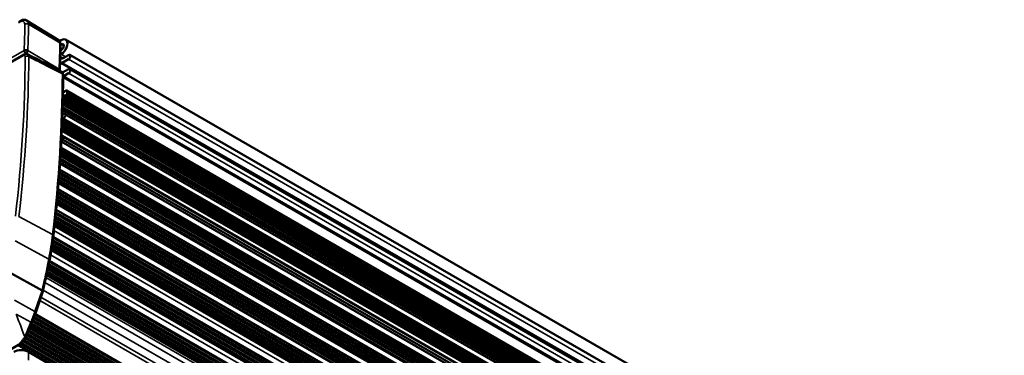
# Model space of a CAD drawing. Header units: millimetres. Extents: x 75 to 4764, y 75 to 3163.
# Tile 16 of 198: x 241 to 434, y 1238 to 1304. Entities that reach past the tile are written whole.
import ezdxf

# ---------------------------------------------------------------- set-up
doc = ezdxf.new("R2010")
doc.units = ezdxf.units.MM
doc.header["$LTSCALE"] = 15
doc.layers.add('Visible (ISO)', color=7, linetype='Continuous', lineweight=50)
doc.layers.add('Visible Narrow (ISO)', color=7, linetype='Continuous', lineweight=35)

msp = doc.modelspace()

# ---------------------------------------------------------------- linework, layer by layer
at = {"layer": 'Visible (ISO)'}
for p, q in [((241.146, 1303.568), (240.789, 1303.353)), ((248.495, 1299.809), (242.289, 1303.627)), ((249.085, 1299.751), (248.752, 1299.56)), ((248.915, 1298.837), (249.084, 1298.934)), ((959.868, 889.953), (249.933, 1299.835)), ((241.77, 1296.935), (173.012, 1257.34)), ((249.391, 1296.178), (248.899, 1296.462)), ((249.429, 1298.154), (248.918, 1297.858)), ((250.498, 1296.811), (249.436, 1296.198)), ((250.748, 1296.836), (959.269, 887.771)), ((249.028, 1295.265), (957.549, 886.201)), ((249.278, 1295.29), (250.498, 1295.995)), ((248.723, 1293.793), (248.675, 1293.766)), ((250.498, 1294.035), (249.315, 1293.352)), ((249.583, 1292.691), (250.498, 1293.219)), ((250.748, 1294.06), (959.269, 884.995)), ((249.514, 1288.742), (249.407, 1288.623)), ((249.422, 1289.436), (249.514, 1289.44)), ((249.691, 1289.542), (249.81, 1289.674)), ((249.808, 1288.849), (249.691, 1288.844)), ((250.269, 1289.203), (250.104, 1289.02)), ((250.166, 1289.837), (958.687, 880.772)), ((250.269, 1289.203), (250.269, 1289.608)), ((958.79, 880.138), (250.269, 1289.203)), ((249.34, 1285.946), (955.649, 878.158)), ((249.551, 1285.233), (249.615, 1285.227)), ((958.324, 876.158), (249.803, 1285.223)), ((956.805, 874.673), (249.243, 1283.183)), ((957.076, 874.829), (249.255, 1283.49)), ((957.441, 875.04), (249.271, 1283.902)), ((957.969, 875.274), (249.448, 1284.339)), ((249.201, 1282.172), (956.002, 874.1)), ((249.201, 1280.943), (249.345, 1280.935)), ((956.44, 874.462), (249.227, 1282.772)), ((249.358, 1280.928), (957.879, 871.863)), ((249.088, 1279.803), (959.404, 869.702)), ((249.093, 1279.915), (249.461, 1280.128)), ((249.461, 1280.128), (249.461, 1280.699)), ((249.461, 1280.128), (957.982, 871.063)), ((248.831, 1275.49), (959.041, 865.45)), ((248.545, 1271.62), (958.63, 861.653)), ((248.191, 1267.548), (958.015, 857.731)), ((957.125, 853.682), (247.755, 1263.237)), ((956.151, 849.084), (247.141, 1258.431)), ((245.314, 1250.547), (238.743, 1254.196)), ((245.477, 1250.36), (244.083, 1246.235)), ((416.61, 1146.286), (243.986, 1245.951)), ((243.287, 1244.127), (242.093, 1241.267)), ((241.134, 1240.123), (187.267, 1209.103)), ((242.632, 1238.462), (368.851, 1165.589))]:
    msp.add_line(p, q, dxfattribs=at)
for centre, major_axis, ratio, start_param, end_param in [((249.083, 1298.362), (0.85, 1.472), 0.5773503, 3.9255161, 7.0671088), ((249.083, 1298.362), (0.35, 0.606), 0.5773503, 3.9255161, 7.0671088), ((242.184, 1297.524), (0.235, 0.421), 0.5873255, 3.9168156, 5.405919), ((242.019, 1296.093), (0.48, 0.877), 0.5720773, 0.012871, 0.012892), ((250.498, 1296.403), (0.25, 0.433), 0.5773503, 3.9269908, 7.0685835), ((247.794, 1293.454), (1.1, 1.905), 0.5773503, 6.1788635, 6.3066835), ((249.488, 1297.043), (-0.5, -0.866), 0.5773503, 6.0719483, 6.995048), ((249.278, 1295.698), (-0.25, -0.433), 0.5773503, 6.1788635, 7.0685835), ((249.583, 1292.282), (-0.25, -0.433), 0.5773503, 3.9269908, 4.2895193), ((248.959, 1292.878), (0.5, -0.002), 0.5745586, 0.000003, 0.0000455), ((250.498, 1293.627), (0.25, 0.433), 0.5773503, 3.9269908, 7.0685835), ((249.603, 1289.713), (-0.15, -0.26), 0.5773503, 0.3537789, 1.2170174), ((249.603, 1288.57), (0.15, 0.26), 0.5773503, 0.3537789, 1.2170174), ((249.916, 1289.404), (0.25, 0.433), 0.5773503, 5.4977871, 7.426771), ((249.956, 1289.306), (-0.25, -0.433), 0.5773503, 0.3537789, 1.2170174), ((249.374, 1284.777), (0.25, 0.433), 0.5773503, 0.2617994, 0.9538834), ((249.553, 1284.79), (0.25, 0.433), 0.5773503, 3.6256538, 6.8935701), ((249.4, 1284.716), (-0.25, -0.433), 0.5773503, 0.4511019, 0.9211552), ((249.108, 1280.495), (0.25, 0.433), 0.5773503, 0.5170465, 0.6835791), ((249.108, 1280.495), (0.25, 0.433), 0.5773503, 5.4977871, 6.3321355), ((248.794, 1279.395), (0.25, 0.433), 0.5773503, 4.7776675, 6.0918505), ((244.997, 1250.5), (0.481, -0.137), 0.3249772, 6.2673935, 7.2305703), ((241.631, 1241.46), (0.461, -0.193), 0.1774964, 6.2831811, 6.2832099), ((241.218, 1237.645), (2, 0), 0.5773503, 0.7853982, 2.3561945)]:
    msp.add_ellipse(centre, major_axis=major_axis, ratio=ratio, start_param=start_param, end_param=end_param, dxfattribs=at)
for points, knots in [([(242.289, 1303.627), (242.217, 1303.671), (242.138, 1303.706), (241.977, 1303.751), (241.894, 1303.762), (241.732, 1303.765), (241.652, 1303.757), (241.498, 1303.725), (241.424, 1303.702), (241.281, 1303.643), (241.212, 1303.608), (241.146, 1303.568)], [0.77023022, 0.77023022, 0.77023022, 0.77023022, 0.9349162, 0.9349162, 1.09960219, 1.09960219, 1.26428817, 1.26428817, 1.42897416, 1.42897416, 1.59366014, 1.59366014, 1.59366014, 1.59366014]), ([(248.914, 1298.988), (248.913, 1299.048), (248.908, 1299.107), (248.89, 1299.226), (248.876, 1299.285), (248.836, 1299.403), (248.81, 1299.462), (248.744, 1299.575), (248.704, 1299.629), (248.61, 1299.728), (248.555, 1299.773), (248.495, 1299.809)], [6.27983721, 6.27983721, 6.27983721, 6.27983721, 6.43455287, 6.43455287, 6.58926853, 6.58926853, 6.7439842, 6.7439842, 6.89869986, 6.89869986, 7.05341552, 7.05341552, 7.05341552, 7.05341552]), ([(248.914, 1298.988), (248.917, 1298.657), (248.919, 1298.324), (248.917, 1297.655), (248.914, 1297.32), (248.904, 1296.647), (248.897, 1296.309), (248.878, 1295.632), (248.866, 1295.292), (248.838, 1294.61), (248.822, 1294.268), (248.804, 1293.925)], [0.003348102, 0.003348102, 0.003348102, 0.003348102, 0.018781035, 0.018781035, 0.034213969, 0.034213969, 0.049646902, 0.049646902, 0.065079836, 0.065079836, 0.080512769, 0.080512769, 0.080512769, 0.080512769]), ([(241.77, 1296.935), (241.862, 1296.988), (241.963, 1297.026), (242.161, 1297.056), (242.261, 1297.052), (242.402, 1297.015), (242.449, 1296.997), (242.493, 1296.974)], [0, 0, 0, 0, 0.033699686, 0.033699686, 0.064311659, 0.064311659, 0.080125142, 0.080125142, 0.080125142, 0.080125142]), ([(242.524, 1297.687), (242.498, 1297.701), (242.469, 1297.714), (242.437, 1297.727), (242.405, 1297.741), (242.371, 1297.755), (242.335, 1297.763), (242.299, 1297.772), (242.261, 1297.774), (242.223, 1297.776), (242.185, 1297.778), (242.146, 1297.781), (242.108, 1297.782), (242.07, 1297.782), (242.033, 1297.78), (241.997, 1297.776), (241.961, 1297.772), (241.926, 1297.766), (241.894, 1297.759), (241.862, 1297.753), (241.833, 1297.744), (241.806, 1297.736)], [0, 0, 0, 0, 0.1428571, 0.1428571, 0.1428571, 0.2857143, 0.2857143, 0.2857143, 0.4285714, 0.4285714, 0.4285714, 0.5714286, 0.5714286, 0.5714286, 0.7142857, 0.7142857, 0.7142857, 0.8571429, 0.8571429, 0.8571429, 1, 1, 1, 1]), ([(241.806, 1297.736), (241.81, 1297.707), (241.816, 1297.675), (241.824, 1297.643), (241.833, 1297.61), (241.844, 1297.576), (241.857, 1297.542), (241.871, 1297.507), (241.886, 1297.473), (241.904, 1297.439), (241.922, 1297.405), (241.941, 1297.372), (241.963, 1297.341), (241.985, 1297.31), (242.008, 1297.28), (242.032, 1297.253), (242.057, 1297.226), (242.082, 1297.201), (242.109, 1297.18), (242.136, 1297.159), (242.163, 1297.142), (242.189, 1297.127)], [0, 0, 0, 0, 0.1428571, 0.1428571, 0.1428571, 0.2857143, 0.2857143, 0.2857143, 0.4285714, 0.4285714, 0.4285714, 0.5714286, 0.5714286, 0.5714286, 0.7142857, 0.7142857, 0.7142857, 0.8571429, 0.8571429, 0.8571429, 1, 1, 1, 1]), ([(249.459, 1292.876), (249.451, 1290.832), (249.418, 1288.775), (249.305, 1284.636), (249.225, 1282.553), (249.017, 1278.363), (248.889, 1276.256), (248.585, 1272.02), (248.409, 1269.89), (248.01, 1265.61), (247.787, 1263.459), (247.54, 1261.299)], [0.00353919, 0.00353919, 0.00353919, 0.00353919, 0.03065392, 0.03065392, 0.05776866, 0.05776866, 0.08488339, 0.08488339, 0.11199813, 0.11199813, 0.13911286, 0.13911286, 0.13911286, 0.13911286]), ([(248.804, 1293.925), (248.803, 1293.907), (248.799, 1293.89), (248.786, 1293.857), (248.777, 1293.842), (248.755, 1293.816), (248.741, 1293.804), (248.725, 1293.794), (248.724, 1293.794), (248.723, 1293.793)], [0, 0, 0, 0, 0.005296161, 0.005296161, 0.01050627, 0.01050627, 0.015727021, 0.015727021, 0.016210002, 0.016210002, 0.016210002, 0.016210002]), ([(249.079, 1293.556), (249.147, 1293.521), (249.209, 1293.474), (249.313, 1293.363), (249.355, 1293.298), (249.419, 1293.158), (249.441, 1293.079), (249.457, 1292.959), (249.459, 1292.918), (249.459, 1292.876)], [0.000010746, 0.000010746, 0.000010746, 0.000010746, 0.024276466, 0.024276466, 0.048331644, 0.048331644, 0.073876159, 0.073876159, 0.08711151, 0.08711151, 0.08711151, 0.08711151]), ([(246.789, 1256.472), (246.852, 1256.798), (246.914, 1257.123), (247.03, 1257.773), (247.086, 1258.096), (247.192, 1258.742), (247.242, 1259.064), (247.337, 1259.706), (247.381, 1260.026), (247.465, 1260.664), (247.504, 1260.982), (247.54, 1261.299)], [6.03485908, 6.03485908, 6.03485908, 6.03485908, 6.05670175, 6.05670175, 6.07854442, 6.07854442, 6.1003871, 6.1003871, 6.12222977, 6.12222977, 6.14407244, 6.14407244, 6.14407244, 6.14407244]), ([(246.789, 1256.472), (246.709, 1256.067), (246.628, 1255.661), (246.463, 1254.849), (246.379, 1254.443), (246.208, 1253.63), (246.12, 1253.222), (245.942, 1252.407), (245.852, 1251.999), (245.668, 1251.183), (245.574, 1250.774), (245.479, 1250.365)], [0.248326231, 0.248326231, 0.248326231, 0.248326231, 0.25867493, 0.25867493, 0.269023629, 0.269023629, 0.279372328, 0.279372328, 0.289721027, 0.289721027, 0.300069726, 0.300069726, 0.300069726, 0.300069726]), ([(243.287, 1244.127), (243.345, 1244.267), (243.403, 1244.407), (243.516, 1244.687), (243.571, 1244.828), (243.679, 1245.109), (243.732, 1245.25), (243.836, 1245.531), (243.887, 1245.672), (243.987, 1245.953), (244.036, 1246.094), (244.083, 1246.235)], [5.71822223, 5.71822223, 5.71822223, 5.71822223, 5.74119076, 5.74119076, 5.76415929, 5.76415929, 5.78712783, 5.78712783, 5.81009636, 5.81009636, 5.83306489, 5.83306489, 5.83306489, 5.83306489]), ([(242.093, 1241.267), (242.044, 1241.151), (241.988, 1241.034), (241.872, 1240.831), (241.813, 1240.741), (241.646, 1240.523), (241.526, 1240.402), (241.314, 1240.235), (241.224, 1240.175), (241.134, 1240.123)], [0, 0, 0, 0, 0.03842695, 0.03842695, 0.07041745, 0.07041745, 0.12173463, 0.12173463, 0.15748125, 0.15748125, 0.15748125, 0.15748125])]:
    msp.add_open_spline(points, degree=3, knots=knots, dxfattribs=at)
for points in [[(242.493, 1296.974), (244.688, 1295.835), (246.884, 1294.695), (249.079, 1293.556)], [(248.907, 1296.872), (248.965, 1296.905), (249.023, 1296.94), (249.081, 1296.973)], [(249.082, 1297.79), (249.042, 1297.767), (248.984, 1297.733), (248.917, 1297.694)]]:
    msp.add_open_spline(points, degree=3, dxfattribs=at)
at = {"layer": 'Visible Narrow (ISO)'}
for p, q in [((241.051, 1303.337), (240.686, 1303.117)), ((248.779, 1299.178), (242.638, 1302.851)), ((249.084, 1298.934), (249.578, 1298.649)), ((172.548, 1257.852), (241.806, 1297.736)), ((241.666, 1296.706), (172.908, 1257.11)), ((242.029, 1297.035), (242.189, 1297.127)), ((242.434, 1297.001), (242.189, 1297.127)), ((248.665, 1294.036), (242.525, 1297.687)), ((249.351, 1296.162), (248.899, 1296.423)), ((248.918, 1298.019), (249.057, 1297.939)), ((249.081, 1296.973), (249.93, 1296.483)), ((248.549, 1293.841), (244.086, 1296.147)), ((249.278, 1295.29), (957.799, 886.225)), ((250.498, 1295.995), (959.019, 886.93)), ((248.549, 1293.841), (248.54, 1293.836)), ((958.104, 883.626), (249.583, 1292.691)), ((250.498, 1293.219), (959.019, 884.154)), ((957.862, 883.376), (249.457, 1292.374)), ((957.918, 879.547), (249.407, 1288.606)), ((249.43, 1289.897), (249.808, 1289.678)), ((249.514, 1288.742), (958.035, 879.677)), ((249.691, 1288.844), (958.212, 879.779)), ((958.329, 879.785), (249.808, 1288.849)), ((958.625, 879.955), (250.104, 1289.02)), ((250.269, 1289.608), (958.79, 880.544)), ((956.504, 878.731), (249.37, 1286.995)), ((249.375, 1287.189), (956.621, 878.86)), ((249.38, 1287.391), (956.798, 878.963)), ((956.915, 878.968), (249.381, 1287.463)), ((957.211, 879.139), (249.389, 1287.8)), ((249.394, 1287.994), (957.328, 879.269)), ((249.398, 1288.197), (957.505, 879.371)), ((957.622, 879.376), (249.4, 1288.269)), ((249.323, 1285.385), (249.592, 1285.229)), ((249.353, 1286.385), (955.914, 878.452)), ((249.359, 1286.587), (956.091, 878.554)), ((956.208, 878.56), (249.361, 1286.658)), ((249.282, 1284.197), (957.683, 875.201)), ((957.745, 875.196), (249.283, 1284.226)), ((249.187, 1281.854), (955.861, 873.855)), ((249.216, 1282.52), (956.198, 874.344)), ((249.461, 1280.699), (957.982, 871.634)), ((248.933, 1277.088), (957.464, 868.017)), ((248.942, 1277.222), (957.696, 868.023)), ((248.95, 1277.362), (957.821, 868.096)), ((248.973, 1277.743), (958.048, 868.358)), ((248.981, 1277.883), (958.172, 868.431)), ((248.989, 1278.016), (958.403, 868.436)), ((248.997, 1278.157), (958.528, 868.509)), ((249.018, 1278.521), (958.745, 868.76)), ((249.027, 1278.672), (958.89, 868.832)), ((249.028, 1278.691), (958.95, 868.817)), ((248.832, 1275.504), (956.051, 867.191)), ((248.84, 1275.634), (956.278, 867.194)), ((248.85, 1275.773), (956.403, 867.267)), ((248.875, 1276.157), (956.633, 867.532)), ((248.884, 1276.295), (956.757, 867.604)), ((248.892, 1276.43), (956.989, 867.61)), ((248.901, 1276.57), (957.114, 867.683)), ((248.925, 1276.948), (957.34, 867.944)), ((248.686, 1273.447), (957.685, 864.106)), ((248.697, 1273.586), (957.81, 864.179)), ((248.706, 1273.718), (958.04, 864.184)), ((248.717, 1273.858), (958.165, 864.257)), ((248.743, 1274.219), (958.382, 864.508)), ((248.753, 1274.368), (958.527, 864.58)), ((248.755, 1274.387), (958.587, 864.566)), ((248.566, 1271.874), (956.27, 863.28)), ((248.577, 1272.011), (956.394, 863.353)), ((248.587, 1272.144), (956.626, 863.358)), ((248.598, 1272.283), (956.751, 863.431)), ((248.627, 1272.658), (956.977, 863.692)), ((248.638, 1272.797), (957.102, 863.766)), ((248.648, 1272.931), (957.333, 863.771)), ((248.658, 1273.07), (957.458, 863.844)), ((248.376, 1269.592), (957.274, 860.309)), ((248.388, 1269.73), (957.399, 860.382)), ((248.399, 1269.861), (957.629, 860.387)), ((248.411, 1270), (957.754, 860.46)), ((248.442, 1270.359), (957.971, 860.711)), ((248.454, 1270.507), (958.116, 860.783)), ((248.456, 1270.526), (958.176, 860.769)), ((248.201, 1267.652), (955.629, 859.218)), ((248.236, 1268.03), (955.859, 859.483)), ((248.248, 1268.167), (955.983, 859.555)), ((248.26, 1268.299), (956.215, 859.561)), ((248.273, 1268.437), (956.34, 859.634)), ((248.307, 1268.809), (956.566, 859.895)), ((248.319, 1268.947), (956.691, 859.969)), ((248.331, 1269.08), (956.923, 859.974)), ((248.343, 1269.218), (957.047, 860.047)), ((247.995, 1265.535), (956.659, 856.387)), ((248.009, 1265.672), (956.784, 856.46)), ((248.022, 1265.802), (957.015, 856.465)), ((248.035, 1265.94), (957.14, 856.538)), ((248.071, 1266.296), (957.357, 856.789)), ((248.085, 1266.443), (957.502, 856.86)), ((248.087, 1266.462), (957.561, 856.846)), ((240.797, 1265.091), (247.381, 1261.508)), ((247.795, 1263.609), (955.014, 855.296)), ((247.835, 1263.984), (955.245, 855.561)), ((247.85, 1264.12), (955.369, 855.633)), ((247.863, 1264.251), (955.601, 855.639)), ((247.878, 1264.388), (955.726, 855.712)), ((247.916, 1264.757), (955.951, 855.973)), ((247.93, 1264.895), (956.076, 856.046)), ((247.943, 1265.026), (956.308, 856.052)), ((247.957, 1265.163), (956.433, 856.125)), ((956.878, 852.843), (247.654, 1262.313)), ((247.767, 1263.346), (954.663, 855.22)), ((247.781, 1263.473), (954.89, 855.223)), ((240.049, 1260.285), (246.628, 1256.672)), ((954.481, 851.457), (247.339, 1259.726)), ((954.708, 851.719), (247.389, 1260.09)), ((954.833, 851.792), (247.407, 1260.225)), ((955.064, 851.797), (247.424, 1260.353)), ((955.189, 851.87), (247.441, 1260.488)), ((955.415, 852.132), (247.487, 1260.855)), ((955.54, 852.206), (247.504, 1260.991)), ((955.771, 852.21), (247.519, 1261.12)), ((955.833, 852.23), (247.525, 1261.172)), ((953.294, 850.893), (247.164, 1258.577)), ((953.419, 850.966), (247.186, 1258.71)), ((953.65, 850.971), (247.206, 1258.836)), ((953.774, 851.044), (247.226, 1258.97)), ((954.001, 851.306), (247.281, 1259.331)), ((954.126, 851.379), (247.301, 1259.465)), ((954.357, 851.384), (247.319, 1259.592)), ((954.215, 847.271), (246.652, 1255.783)), ((954.442, 847.534), (246.722, 1256.136)), ((954.567, 847.607), (246.748, 1256.266)), ((954.797, 847.611), (246.772, 1256.39)), ((954.86, 847.631), (246.782, 1256.44)), ((955.904, 848.244), (246.988, 1257.537)), ((952.321, 846.294), (246.271, 1253.932)), ((952.445, 846.367), (246.299, 1254.061)), ((952.676, 846.372), (246.324, 1254.184)), ((952.801, 846.445), (246.352, 1254.314)), ((953.028, 846.707), (246.425, 1254.665)), ((953.152, 846.78), (246.451, 1254.794)), ((953.383, 846.785), (246.477, 1254.918)), ((953.508, 846.858), (246.503, 1255.048)), ((953.735, 847.12), (246.575, 1255.399)), ((953.86, 847.194), (246.601, 1255.529)), ((954.09, 847.198), (246.626, 1255.653)), ((245.868, 1252.075), (951.825, 844.491)), ((246.087, 1253.073), (951.825, 845.615)), ((246.18, 1253.504), (952.033, 845.98)), ((952.094, 846.032), (246.197, 1253.582)), ((245.314, 1250.547), (243.915, 1246.408)), ((245.541, 1250.632), (418.191, 1150.952)), ((239.915, 1248.645), (243.915, 1246.408)), ((244.868, 1248.558), (416.792, 1149.298)), ((245.099, 1249.241), (416.981, 1150.005)), ((240.248, 1245.898), (243.111, 1244.28)), ((243.111, 1244.28), (241.917, 1241.421)), ((243.404, 1244.411), (416.5, 1144.474)), ((243.451, 1244.528), (416.508, 1144.613)), ((243.495, 1244.637), (416.516, 1144.743)), ((243.542, 1244.755), (416.525, 1144.884)), ((243.667, 1245.076), (416.548, 1145.263)), ((243.712, 1245.195), (416.556, 1145.404)), ((243.754, 1245.309), (416.564, 1145.537)), ((243.798, 1245.428), (416.573, 1145.677)), ((243.916, 1245.754), (416.596, 1146.057)), ((243.959, 1245.874), (416.604, 1146.197)), ((242.576, 1242.424), (416.356, 1142.093)), ((242.624, 1242.541), (416.364, 1142.232)), ((242.67, 1242.649), (416.372, 1142.362)), ((242.718, 1242.766), (416.381, 1142.502)), ((242.852, 1243.086), (416.404, 1142.886)), ((242.901, 1243.203), (416.412, 1143.026)), ((242.946, 1243.311), (416.42, 1143.156)), ((242.995, 1243.427), (416.429, 1143.295)), ((243.129, 1243.748), (416.452, 1143.68)), ((243.177, 1243.864), (416.46, 1143.819)), ((243.223, 1243.973), (416.468, 1143.949)), ((243.271, 1244.089), (416.477, 1144.089)), ((241.446, 1240.753), (241.446, 1240.753)), ((241.599, 1240.949), (241.599, 1240.949)), ((241.621, 1240.506), (413.87, 1141.059)), ((241.706, 1240.603), (414.038, 1141.107)), ((241.78, 1240.699), (414.215, 1141.144)), ((241.839, 1241.631), (241.839, 1241.631)), ((241.852, 1240.803), (414.419, 1141.171)), ((241.907, 1241.447), (241.907, 1241.447)), ((242.017, 1241.099), (415.152, 1141.14)), ((242.07, 1241.214), (415.681, 1140.98)), ((242.117, 1241.326), (416.276, 1140.775)), ((242.165, 1241.442), (416.285, 1140.914)), ((242.299, 1241.763), (416.308, 1141.299)), ((242.348, 1241.879), (416.316, 1141.438)), ((242.393, 1241.987), (416.324, 1141.568)), ((242.442, 1242.104), (416.333, 1141.708)), ((240.52, 1239.769), (412.633, 1140.399)), ((240.537, 1239.779), (412.651, 1140.41)), ((240.672, 1239.857), (412.785, 1140.487)), ((240.998, 1240.045), (413.111, 1140.675)), ((241.124, 1240.117), (413.237, 1140.748)), ((241.24, 1240.188), (413.356, 1140.817)), ((241.354, 1240.267), (413.482, 1140.889)), ((242.632, 1236.829), (242.632, 1238.462))]:
    msp.add_line(p, q, dxfattribs=at)
for centre, major_axis, ratio, start_param, end_param in [((241.404, 1303.14), (-0.258, 0.428), 0.5649903, 0, 0.792094), ((241.083, 1302.374), (0.575, 1.033), 0.5873255, 5.4842632, 7.0812714), ((186.817, 1271.338), (37.926, 68.07), 0.5873255, 5.4061294, 5.4842632), ((242.273, 1302.655), (0.5, 0.005), 0.5645056, 0.7442029, 2.3499058), ((241.449, 1302.17), (0.819, 1.469), 0.5873255, 5.4842632, 6.2578415), ((187.183, 1271.134), (38.17, 68.506), 0.5873255, 5.4059365, 5.4842632), ((247.812, 1298.625), (0.666, 1.195), 0.5873255, 5.4842632, 6.2578415), ((193.546, 1267.588), (-38.017, -68.232), 0.5873255, 2.2643265, 2.3426705), ((248.414, 1298.983), (0.5, 0.005), 0.5645056, 0, 0.7442029), ((47.286, 1185.285), (137.699, 238.501), 0.5773503, 5.3573899, 5.492388), ((47.628, 1185.088), (137.948, 238.934), 0.5773503, 5.3573899, 5.492388), ((242.019, 1296.502), (-0.25, 0.433), 0.5780913, 6.283184, 7.0692265), ((241.665, 1296.297), (0.25, 0.433), 0.5769986, 5.4931556, 7.0674545), ((240.331, 1298.681), (3, 0.042), 0.5664443, 5.2963018, 5.2963223), ((242.372, 1296.295), (0.5, -0.002), 0.5742246, 0.8229898, 2.3588796), ((242.019, 1296.093), (0.48, 0.877), 0.5720773, 5.4798339, 6.2960564), ((53.992, 1181.414), (138.106, 239.206), 0.5773503, 5.3573899, 5.4929636), ((248.547, 1293.979), (-0.082, -0.146), 0.5873255, 0.7752223, 2.264329), ((248.605, 1292.675), (0.48, 0.877), 0.5720808, 5.4804102, 6.2960533), ((248.959, 1292.878), (0.5, -0.002), 0.5745586, 0.0000425, 0.8227051), ((212.141, 1246.913), (25.166, 43.588), 0.5773503, 5.2481765, 5.3573899), ((247.043, 1261.356), (0.497, -0.057), 0.4908771, 0, 0.8813046), ((156.353, 1231.126), (65.876, 114.1), 0.5773503, 5.1963259, 5.2481765), ((246.298, 1256.568), (0.491, -0.096), 0.4168365, 0, 0.917485), ((230.979, 1246.181), (-10.166, -17.607), 0.5773503, 1.789947, 1.9047897), ((243.61, 1246.395), (0.474, -0.16), 0.2676625, 0, 0.963184), ((242.826, 1244.319), (0.461, -0.193), 0.1775069, 0, 0.9787662), ((241.631, 1241.46), (0.461, -0.193), 0.1774964, 0.0000253, 0.9787568), ((240.885, 1240.556), (0.25, -0.433), 0.5780913, 5.4635236, 6.2831856)]:
    msp.add_ellipse(centre, major_axis=major_axis, ratio=ratio, start_param=start_param, end_param=end_param, dxfattribs=at)
for points, knots in [([(249.3, 1293.087), (248.792, 1293.351), (248.276, 1293.619), (247.753, 1293.89), (247.231, 1294.161), (246.702, 1294.435), (246.161, 1294.716), (245.62, 1294.997), (245.066, 1295.284), (244.492, 1295.582), (244.012, 1295.831), (243.517, 1296.087), (243.01, 1296.35), (242.912, 1296.401), (242.813, 1296.453), (242.713, 1296.504)], [0, 0, 0, 0, 0.25, 0.25, 0.25, 0.5, 0.5, 0.5, 0.75, 0.75, 0.75, 0.959347, 0.959347, 0.959347, 1, 1, 1, 1]), ([(248.549, 1293.841), (248.573, 1293.828), (248.596, 1293.818), (248.617, 1293.809), (248.637, 1293.801), (248.656, 1293.795), (248.672, 1293.791), (248.688, 1293.788), (248.702, 1293.787), (248.712, 1293.789), (248.716, 1293.79), (248.72, 1293.791), (248.723, 1293.793)], [0.00000211, 0.00000211, 0.00000211, 0.00000211, 0.14285714, 0.14285714, 0.14285714, 0.28571429, 0.28571429, 0.28571429, 0.42857143, 0.42857143, 0.42857143, 0.48306808, 0.48306808, 0.48306808, 0.48306808]), ([(248.804, 1293.925), (248.804, 1293.925), (248.804, 1293.926), (248.804, 1293.926), (248.803, 1293.931), (248.8, 1293.938), (248.793, 1293.945), (248.786, 1293.952), (248.777, 1293.961), (248.765, 1293.97), (248.753, 1293.98), (248.738, 1293.99), (248.721, 1294.001), (248.704, 1294.012), (248.686, 1294.024), (248.665, 1294.036)], [0.48871654, 0.48871654, 0.48871654, 0.48871654, 0.5, 0.5, 0.5, 0.625, 0.625, 0.625, 0.75, 0.75, 0.75, 0.875, 0.875, 0.875, 0.99999789, 0.99999789, 0.99999789, 0.99999789]), ([(241.917, 1241.421), (241.896, 1241.384), (241.871, 1241.343), (241.843, 1241.298), (241.814, 1241.253), (241.782, 1241.204), (241.747, 1241.153), (241.711, 1241.101), (241.672, 1241.047), (241.632, 1240.992), (241.591, 1240.937), (241.548, 1240.88), (241.504, 1240.825), (241.461, 1240.77), (241.417, 1240.717), (241.375, 1240.667), (241.334, 1240.617), (241.294, 1240.571), (241.258, 1240.531), (241.221, 1240.49), (241.188, 1240.454), (241.158, 1240.422), (241.127, 1240.389), (241.099, 1240.361), (241.072, 1240.335), (241.046, 1240.309), (241.022, 1240.285), (240.999, 1240.264), (240.975, 1240.243), (240.954, 1240.224), (240.933, 1240.206), (240.912, 1240.188), (240.891, 1240.171), (240.872, 1240.155)], [0.00000099, 0.00000099, 0.00000099, 0.00000099, 0.09090909, 0.09090909, 0.09090909, 0.18181818, 0.18181818, 0.18181818, 0.27272727, 0.27272727, 0.27272727, 0.36363636, 0.36363636, 0.36363636, 0.45454545, 0.45454545, 0.45454545, 0.54545455, 0.54545455, 0.54545455, 0.63636364, 0.63636364, 0.63636364, 0.72727273, 0.72727273, 0.72727273, 0.81818182, 0.81818182, 0.81818182, 0.90909091, 0.90909091, 0.90909091, 1, 1, 1, 1])]:
    msp.add_open_spline(points, degree=3, knots=knots, dxfattribs=at)
msp.add_open_spline([(241.917, 1241.421), (241.726, 1241.932), (241.348, 1242.944), (240.791, 1244.436), (240.428, 1245.414), (240.248, 1245.898)], degree=3, dxfattribs=at)

doc.saveas('drawing.dxf')
